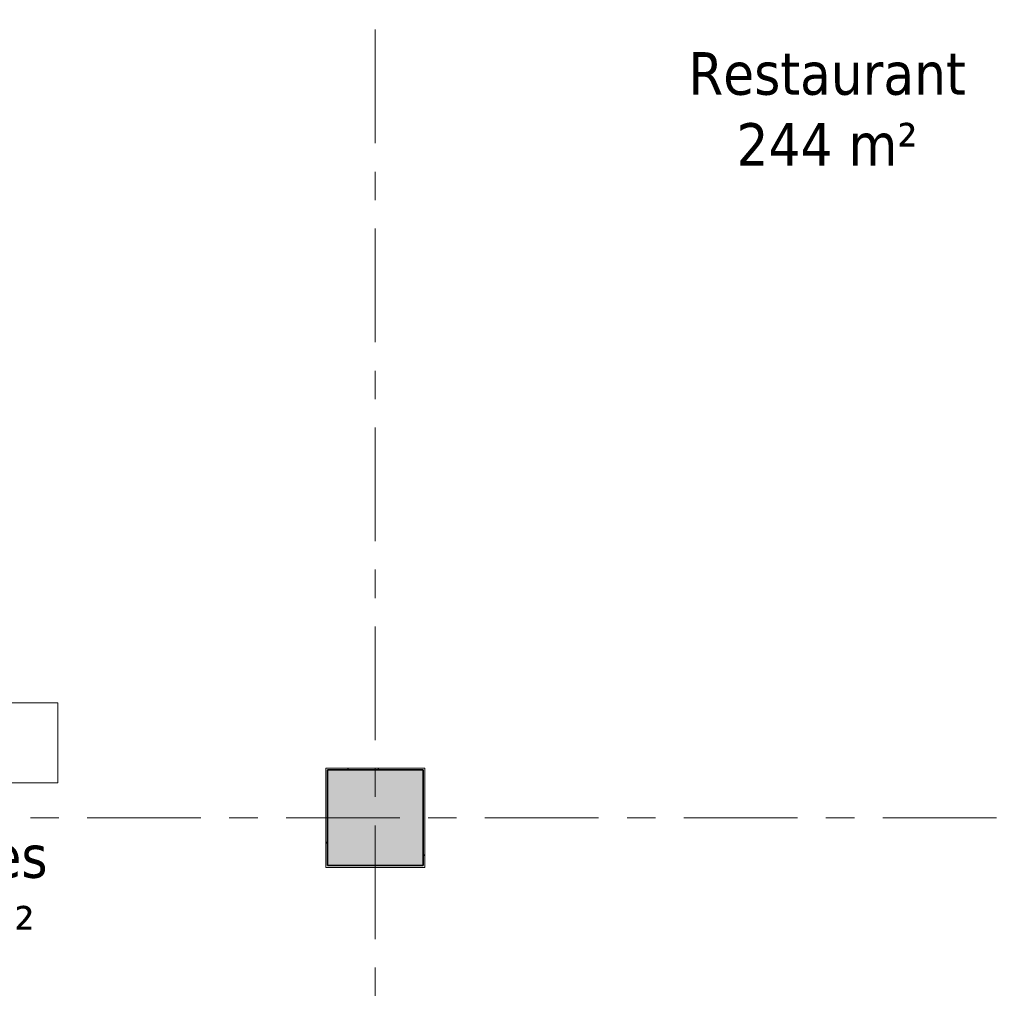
# Model space of a CAD drawing. Extents: x 2820 to 91013, y 1478 to 38178.
# Tile 72 of 182: x 46530 to 51969, y 7286 to 12786. Entities that reach past the tile are written whole.
import ezdxf

# ---------------------------------------------------------------- set-up
doc = ezdxf.new("R2010")
doc.units = 0
doc.header["$LTSCALE"] = 50
doc.linetypes.add('Onderlegger 2e verdieping$0$stramien', pattern=[22.225, 12.7, -3.175, 3.175, -3.175])
doc.layers.get('0').update_dxf_attribs({"linetype": 'CONTINUOUS'})
for name, color, linetype, lineweight in [('Onderlegger 2e verdieping$0$A-AREA-IDEN', 8, 'CONTINUOUS', 18), ('Onderlegger 2e verdieping$0$A-GENM', 8, 'CONTINUOUS', 18), ('Onderlegger 2e verdieping$0$S-COLS', 8, 'CONTINUOUS', 18), ('Onderlegger 2e verdieping$0$S-GRID', 8, 'CONTINUOUS', 18)]:
    doc.layers.add(name, color=color, linetype=linetype, lineweight=lineweight)
doc.styles.add('Onderlegger 2e verdieping$0$Tahoma_1', font='TAHOMA.TTF', dxfattribs={"height": 238.040123})

# ---------------------------------------------------------------- blocks, each defined once
blk = doc.blocks.new('Onderlegger 2e verdieping$0$42_KA leemstuc betonkolomafwerking - Type-V45-Plotview 2e Verdieping - schaal 1 op 100')
at = {"layer": 'Onderlegger 2e verdieping$0$A-GENM'}
h = blk.add_hatch(dxfattribs=at)
h.set_pattern_fill('FP_58', color=256, style=0, pattern_type=2)
h.set_pattern_definition([(0, (-48516.6, -8328.2), (406.4, 101.6), [33.528, -271.272, 33.528, -271.272, -1625.6]), (0, (-48516.6, -8328.2), (406.4, 101.6), [-609.6, 33.528, -576.072, 33.528, -271.272, -711.2]), (0, (-48516.6, -8328.2), (406.4, 101.6), [-1524, 33.528, -169.672, 33.528, -474.472]), (120, (-48364.2, -8277.4), (-291.18818, 301.15272), [33.528, -271.272, 33.528, -1896.872]), (120, (-48364.2, -8277.4), (-291.18818, 301.15272), [-338.328, -271.272, 33.528, -576.072, -1016]), (120, (-48364.2, -8277.4), (-291.18818, 301.15272), [-1219.2, 33.528, -271.272, 33.528, -677.672]), (120, (-48364.2, -8277.4), (-291.18818, 301.15272), [-1557.528, -169.672, 33.528, -474.472]), (240, (-48313.4, -8074.2), (-115.21182, -402.75272), [33.528, -271.272, 33.528, -1896.872]), (240, (-48313.4, -8074.2), (-115.21182, -402.75272), [-338.328, -271.272, 33.528, -576.072, -1016]), (240, (-48313.4, -8074.2), (-115.21182, -402.75272), [-1219.2, 33.528, -271.272, 33.528, -677.672]), (240, (-48313.4, -8074.2), (-115.21182, -402.75272), [-1557.528, -169.672, 33.528, -474.472])])
h.paths.add_polyline_path([(277, -277), (277, 277), (-277, 277), (-277, -277)], flags=0)
h.paths.add_polyline_path([(267, -267), (-267, -267), (-267, 267), (267, 267)], flags=0)
for p, q in [((277, 277), (-277, 277)), ((-277, 277), (-277, -277)), ((277, -277), (277, 277)), ((-267, 267), (267, 267)), ((-267, -267), (-267, 267)), ((267, 267), (267, -267)), ((267, -267), (-267, -267)), ((-277, -277), (277, -277))]:
    blk.add_line(p, q, dxfattribs=at)
blk = doc.blocks.new('Onderlegger 2e verdieping$0$00_KU ruimtetag groot - 00_KU ruimtetag groot-3653893-Plotview 2e Verdieping - schaal 1 op 100')
at = {"layer": 'Onderlegger 2e verdieping$0$A-AREA-IDEN'}
for p, q in [((5.5, 2.164), (-5.5, 2.164)), ((-5.5, 2.164), (-5.5, -2.302)), ((5.5, -2.302), (5.5, 2.164)), ((-5.5, -2.302), (5.5, -2.302))]:
    blk.add_line(p, q, dxfattribs=at)
blk = doc.blocks.new('Onderlegger 2e verdieping')
at = {"layer": 'Onderlegger 2e verdieping$0$S-COLS', "lineweight": 5}
blk.add_hatch(color=256, dxfattribs=at).paths.add_polyline_path([(48783.6, 8061.2), (48783.6, 8595.2), (48249.6, 8595.2), (48249.6, 8061.2)], flags=0)
at = {"layer": 'Onderlegger 2e verdieping$0$S-COLS', "lineweight": 35}
for p, q in [((48783.6, 8595.2), (48249.6, 8595.2)), ((48249.6, 8595.2), (48249.6, 8061.2)), ((48783.6, 8061.2), (48783.6, 8595.2)), ((48249.6, 8061.2), (48783.6, 8061.2))]:
    blk.add_line(p, q, dxfattribs=at)
at = {"layer": 'Onderlegger 2e verdieping$0$S-GRID', "linetype": 'Onderlegger 2e verdieping$0$stramien'}
for p, q in [((48516.6, 37178.2), (48516.6, 1478.2)), ((35794.4, 8328.2), (55386.6, 8328.2))]:
    blk.add_line(p, q, dxfattribs=at)
at = {"layer": 'Onderlegger 2e verdieping$0$A-AREA-IDEN', "xscale": 99.99999999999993, "yscale": 99.99999999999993, "zscale": 99.99999999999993}
blk.add_blockref('Onderlegger 2e verdieping$0$00_KU ruimtetag groot - 00_KU ruimtetag groot-3653893-Plotview 2e Verdieping - schaal 1 op 100', (46192.4, 8753), dxfattribs=at)
at = {"layer": 'Onderlegger 2e verdieping$0$A-GENM'}
blk.add_blockref('Onderlegger 2e verdieping$0$42_KA leemstuc betonkolomafwerking - Type-V45-Plotview 2e Verdieping - schaal 1 op 100', (48516.6, 8328.2), dxfattribs=at)
at = {"layer": 'Onderlegger 2e verdieping$0$A-AREA-IDEN', "char_height": 238.04, "attachment_point": 2, "line_spacing_factor": 1.000232, "style": 'Onderlegger 2e verdieping$0$Tahoma_1'}
for s, insert, width in [('Restaurant\\P244 m²', (51040.2, 12605.2), 1881), ('Bordes\\P12 m²', (46197, 8231.1), 1182)]:
    blk.add_mtext(s, dxfattribs=dict(at, insert=insert, width=width))

msp = doc.modelspace()

# ---------------------------------------------------------------- block references
msp.add_blockref('Onderlegger 2e verdieping', (0, 0))

doc.saveas('drawing.dxf')
